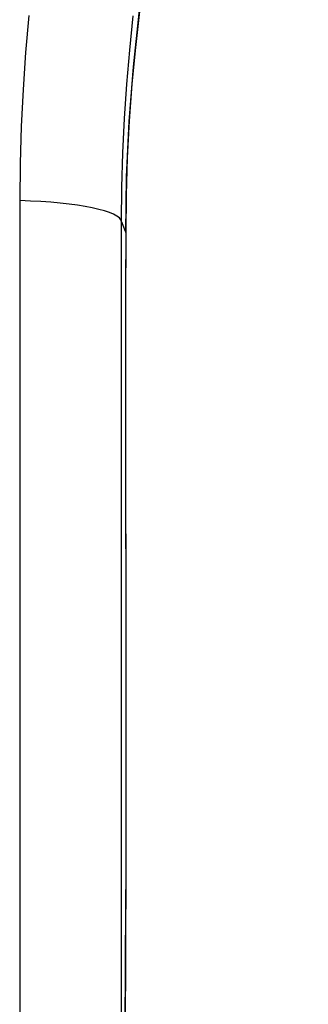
# Model space of a CAD drawing. Header units: inches. Extents: x 26 to 247, y 18 to 162.
# Tile 19 of 31: x 153.191 to 153.426, y 89.477 to 90.278. Entities that reach past the tile are written whole.
import ezdxf

# ---------------------------------------------------------------- set-up
doc = ezdxf.new("R2010")
doc.units = ezdxf.units.IN
doc.header["$MEASUREMENT"] = 0
doc.layers.add('Visible Edges(ANSI)', color=7, linetype='Continuous', lineweight=25)
doc.layers.add('Visible Tangent Edges(ANSI)', color=7, linetype='Continuous', lineweight=25)

msp = doc.modelspace()

# ---------------------------------------------------------------- linework, layer by layer
at = {"layer": 'Visible Edges(ANSI)', "flags": 128}
for points in [[(153.2774, 90.10478), (153.27814, 90.1501), (153.28025, 90.19505), (153.28371, 90.23952), (153.28847, 90.28342), (153.29448, 90.32663), (153.30167, 90.36906), (153.30999, 90.41062), (153.31937, 90.45131), (153.32977, 90.49114), (153.34113, 90.53012), (153.3534, 90.56819), (153.3665, 90.6053), (153.38037, 90.6414), (153.39492, 90.67645), (153.4101, 90.71046), (153.42586, 90.74345)], [(153.27763, 89.63054), (153.27764, 89.61427), (153.27763, 89.59837), (153.27759, 89.5833), (153.27752, 89.56957)], [(153.27703, 89.4695), (153.27714, 89.49528), (153.27726, 89.52058), (153.27739, 89.54535), (153.27752, 89.56957)]]:
    msp.add_lwpolyline(points, dxfattribs=at)
at = {"layer": 'Visible Edges(ANSI)'}
msp.add_ellipse((153.28873, 89.71626), major_axis=(-0.00184, 1.55814), ratio=0.007205, start_param=1.318775, end_param=1.62583, dxfattribs=at)
at = {"layer": 'Visible Tangent Edges(ANSI)', "flags": 128}
for points in [[(153.19866, 90.28131), (153.196, 90.25131), (153.19392, 90.22123), (153.19244, 90.1911), (153.19155, 90.16093), (153.19125, 90.13074)], [(153.28861, 90.28464), (153.28526, 90.25527), (153.28247, 90.22562), (153.28029, 90.19573), (153.27871, 90.16563), (153.27774, 90.13534), (153.2774, 90.10492)], [(153.27403, 90.11348), (153.2743, 90.1415), (153.27509, 90.1695), (153.27642, 90.19747), (153.27827, 90.22539), (153.28065, 90.25324), (153.28355, 90.28101)], [(153.19125, 90.13074), (153.19125, 90.03339), (153.19125, 89.93578), (153.19125, 89.83792), (153.19125, 89.73984), (153.19125, 89.64154), (153.19125, 89.54304), (153.19125, 89.44437)], [(153.27402, 89.41081), (153.27402, 89.51184), (153.27402, 89.61268), (153.27402, 89.71332), (153.27402, 89.81374), (153.27403, 89.91392), (153.27403, 90.01384), (153.27403, 90.11348)], [(153.27403, 90.11348), (153.27417, 90.11312), (153.27431, 90.11277), (153.27445, 90.11241), (153.27459, 90.11205), (153.27473, 90.11169), (153.27487, 90.11134), (153.27501, 90.11098), (153.27515, 90.11062), (153.27529, 90.11026), (153.27543, 90.10991), (153.27557, 90.10955), (153.27572, 90.10919), (153.27586, 90.10884), (153.276, 90.10848), (153.27614, 90.10812), (153.27628, 90.10777), (153.27642, 90.10741), (153.27656, 90.10705), (153.2767, 90.1067), (153.27684, 90.10634), (153.27698, 90.10598), (153.27712, 90.10563), (153.27726, 90.10527), (153.2774, 90.10492)], [(153.2774, 90.10492), (153.27739, 90.08558), (153.27738, 90.06618), (153.27737, 90.04673), (153.27736, 90.02722), (153.27736, 90.00766), (153.27736, 89.98805), (153.27736, 89.9684), (153.27736, 89.94871), (153.27736, 89.92897), (153.27736, 89.9092), (153.27737, 89.8894), (153.27738, 89.86957), (153.27739, 89.84972), (153.2774, 89.82984), (153.27742, 89.80994), (153.27743, 89.79003), (153.27745, 89.77009), (153.27747, 89.75015), (153.27749, 89.7302), (153.27751, 89.71025), (153.27754, 89.6903), (153.27756, 89.67035), (153.27759, 89.65042), (153.27762, 89.63051)], [(153.27762, 89.63051), (153.27763, 89.62782), (153.27763, 89.62512), (153.27763, 89.62243), (153.27763, 89.61974), (153.27764, 89.61706), (153.27764, 89.61438), (153.27764, 89.61171), (153.27763, 89.60906), (153.27763, 89.60642), (153.27763, 89.60379), (153.27763, 89.60119), (153.27762, 89.5986), (153.27762, 89.59604), (153.27761, 89.5935), (153.27761, 89.59099), (153.2776, 89.58851), (153.27759, 89.58605), (153.27759, 89.58363), (153.27758, 89.58124), (153.27757, 89.5789), (153.27756, 89.57659), (153.27755, 89.57434), (153.27754, 89.57213), (153.27752, 89.56997)], [(153.27752, 89.56997), (153.27735, 89.53753), (153.27718, 89.50413), (153.27703, 89.46985)]]:
    msp.add_lwpolyline(points, dxfattribs=at)
at = {"layer": 'Visible Tangent Edges(ANSI)'}
for centre, major_axis, ratio, start_param, end_param in [((153.17561, 90.11333), (0.09843, 0), 0.179209, 0.00887, 1.411148), ((153.21835, 90.10482), (0.05906, -0.00004), 0.249286, 0, 0.009011), ((153.21857, 89.63044), (0.05906, 0.00009), 0.054987, 6.274445, 6.283185), ((153.21847, 89.56991), (0.05905, -0.00034), 0.610641, 0, 0.01102)]:
    msp.add_ellipse(centre, major_axis=major_axis, ratio=ratio, start_param=start_param, end_param=end_param, dxfattribs=at)

doc.saveas('drawing.dxf')
